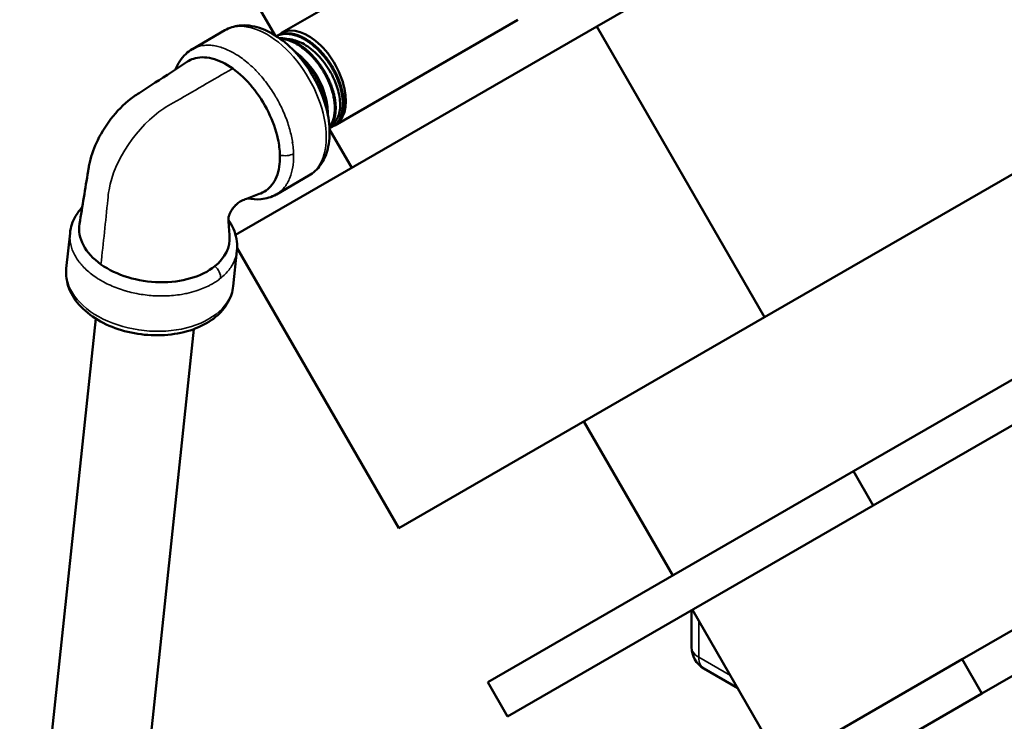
# Model space of a CAD drawing. Header units: inches. Extents: x 1 to 226, y 4 to 143.
# Tile 75 of 81: x 166.74 to 171.72, y 119.48 to 123.04. Entities that reach past the tile are written whole.
import ezdxf

# ---------------------------------------------------------------- set-up
doc = ezdxf.new("R2010")
doc.units = ezdxf.units.IN
doc.header["$LTSCALE"] = 6.666667
doc.header["$MEASUREMENT"] = 0
doc.layers.add('Visible (ANSI)', color=7, linetype='Continuous', lineweight=50)
doc.layers.add('Visible Narrow (ANSI)', color=7, linetype='Continuous', lineweight=35)

msp = doc.modelspace()

# ---------------------------------------------------------------- linework, layer by layer
at = {"layer": 'Visible (ANSI)'}
for p, q in [((170.605, 123.5484), (169.6584, 123.0019)), ((168.062, 122.9694), (168.9889, 123.5045)), ((168.0302, 122.9573), (167.9179, 123.1518)), ((168.332, 122.5017), (169.2589, 123.0368)), ((170.5084, 121.5296), (173.1267, 123.0414)), ((167.7762, 122.9833), (167.6113, 122.8881)), ((169.6584, 123.0019), (167.8301, 121.9463)), ((170.5084, 121.5296), (169.6584, 123.0019)), ((167.8627, 122.8408), (167.8627, 122.8408)), ((167.864, 122.8399), (167.864, 122.8399)), ((167.78, 122.8118), (167.78, 122.8118)), ((167.7808, 122.8113), (167.7808, 122.8113)), ((167.7865, 122.808), (167.7865, 122.808)), ((167.8044, 122.7968), (167.8044, 122.7968)), ((167.8072, 122.7949), (167.8072, 122.7949)), ((167.8625, 122.7508), (167.8624, 122.7508)), ((167.8738, 122.7399), (167.8738, 122.7399)), ((168.071, 122.5728), (168.071, 122.5728)), ((168.4179, 122.2857), (168.3057, 122.4802)), ((168.3191, 122.4948), (168.3234, 122.4971)), ((168.0478, 122.414), (168.0478, 122.414)), ((168.1184, 122.414), (168.1184, 122.4139)), ((168.1192, 122.4085), (168.1192, 122.4085)), ((168.122, 122.3833), (168.122, 122.3832)), ((168.0545, 122.3361), (168.0545, 122.3361)), ((168.1228, 122.3725), (168.1228, 122.3725)), ((168.2012, 122.2472), (168.0362, 122.1519)), ((173.5767, 122.2619), (170.9584, 120.7502)), ((171.0584, 120.577), (173.6767, 122.0887)), ((166.9727, 121.7773), (166.9917, 121.9562)), ((166.9917, 121.9562), (166.9917, 121.9563)), ((167.8179, 121.6877), (167.8369, 121.8662)), ((168.6569, 120.4607), (167.8379, 121.8793)), ((167.1277, 121.8133), (167.1277, 121.8133)), ((167.1519, 121.7949), (167.1519, 121.7949)), ((167.116, 121.7364), (167.116, 121.7364)), ((167.6679, 121.7523), (167.6679, 121.7523)), ((167.675, 121.7559), (167.675, 121.7559)), ((167.6752, 121.756), (167.6752, 121.756)), ((167.2996, 121.656), (167.2996, 121.656)), ((167.1217, 121.5226), (166.7368, 117.8936)), ((168.6569, 120.4607), (170.5084, 121.5296)), ((167.6189, 121.4699), (167.234, 117.8408)), ((174.1267, 121.3093), (171.5084, 119.7976)), ((171.6084, 119.6244), (174.2267, 121.1361)), ((170.0428, 120.2216), (169.5928, 121.001)), ((170.9584, 120.7502), (169.1069, 119.6813)), ((171.0584, 120.577), (170.9584, 120.7502)), ((169.2069, 119.5081), (171.0584, 120.577)), ((170.1381, 119.8586), (170.1381, 120.0457)), ((170.5928, 119.269), (170.1428, 120.0484)), ((171.5084, 119.7976), (169.6569, 118.7286)), ((171.6084, 119.6244), (171.5084, 119.7976)), ((170.372, 119.6514), (170.2006, 119.7503)), ((169.2069, 119.5081), (169.1069, 119.6813)), ((169.7569, 118.5554), (171.6084, 119.6244))]:
    msp.add_line(p, q, dxfattribs=at)
msp.add_arc((170.2631, 119.8586), 0.125, 180, 240, dxfattribs=at)
for centre, major_axis, ratio, start_param, end_param in [((168.197, 122.7355), (0.135, -0.2338), 0.57735, 6.240489, 9.538733), ((167.4188, 121.9536), (-0.3804, 0.0403), 0.639723, 6.246362, 7.133011), ((167.4188, 121.9536), (0.3804, -0.0403), 0.639723, 5.710415, 6.398636), ((167.4188, 121.9536), (-0.3804, 0.0403), 0.639723, 0.849826, 2.568823), ((167.3907, 121.6888), (0.2486, -0.0264), 0.639723, 0.444482, 0.444562)]:
    msp.add_ellipse(centre, major_axis=major_axis, ratio=ratio, start_param=start_param, end_param=end_param, dxfattribs=at)
for points, knots in [([(168.2012, 122.2472), (168.2243, 122.2605), (168.2442, 122.279), (168.2769, 122.3248), (168.2889, 122.3525), (168.305, 122.4168), (168.3076, 122.4543), (168.3023, 122.5341), (168.2938, 122.5765), (168.267, 122.6608), (168.2488, 122.7026), (168.2044, 122.7817), (168.1784, 122.819), (168.1208, 122.886), (168.0892, 122.9157), (168.0224, 122.9643), (167.9872, 122.9832), (167.9168, 123.0062), (167.8814, 123.0109), (167.8222, 123.0037), (167.7979, 122.9958), (167.7762, 122.9833)], [0.900274, 0.900274, 0.900274, 0.900274, 1.156978, 1.156978, 1.438369, 1.438369, 1.76525, 1.76525, 2.108327, 2.108327, 2.448696, 2.448696, 2.786997, 2.786997, 3.126894, 3.126894, 3.469994, 3.469994, 3.800515, 3.800515, 4.041866, 4.041866, 4.041866, 4.041866]), ([(168.3234, 122.4971), (168.3248, 122.4978), (168.3261, 122.4985), (168.3313, 122.5017), (168.3351, 122.5044), (168.3421, 122.5105), (168.3454, 122.5138), (168.3503, 122.5195), (168.352, 122.5217), (168.3546, 122.5254), (168.3556, 122.5269), (168.3583, 122.5311), (168.3599, 122.534), (168.3642, 122.5423), (168.3666, 122.5481), (168.3701, 122.5585), (168.3713, 122.563), (168.3732, 122.5711), (168.3739, 122.5748), (168.3759, 122.5866), (168.3768, 122.5952), (168.3772, 122.6088), (168.3773, 122.6136), (168.3771, 122.6217), (168.3769, 122.6251), (168.3765, 122.6309), (168.3763, 122.6334), (168.3753, 122.6443), (168.3741, 122.6529), (168.3715, 122.6676), (168.3702, 122.6737), (168.3675, 122.6851), (168.3662, 122.6903), (168.3634, 122.6999), (168.3621, 122.7042), (168.3578, 122.7176), (168.3546, 122.7266), (168.3478, 122.7434), (168.3445, 122.7512), (168.3395, 122.7618), (168.3382, 122.7646), (168.3351, 122.7708), (168.3333, 122.7742), (168.3265, 122.7872), (168.321, 122.7967), (168.3111, 122.8127), (168.3067, 122.8194), (168.2992, 122.8302), (168.2962, 122.8344), (168.2883, 122.8449), (168.2835, 122.8511), (168.2729, 122.8639), (168.267, 122.8706), (168.2577, 122.8805), (168.2543, 122.884), (168.2489, 122.8893), (168.2469, 122.8913), (168.2416, 122.8963), (168.2383, 122.8993), (168.2277, 122.9087), (168.2204, 122.9146), (168.208, 122.9239), (168.2029, 122.9275), (168.194, 122.9334), (168.1902, 122.9357), (168.179, 122.9424), (168.1717, 122.9463), (168.1593, 122.9521), (168.1541, 122.9543), (168.1458, 122.9575), (168.1426, 122.9586), (168.1372, 122.9604), (168.1351, 122.961), (168.1273, 122.9632), (168.1217, 122.9645), (168.1105, 122.9665), (168.1049, 122.9671), (168.0951, 122.9677), (168.0909, 122.9678), (168.0833, 122.9675), (168.0799, 122.9672), (168.0696, 122.9659), (168.0629, 122.9644), (168.0515, 122.9608), (168.0468, 122.9588), (168.0406, 122.9557), (168.039, 122.9548), (168.0371, 122.9537), (168.0368, 122.9535), (168.0365, 122.9533)], [-24.777656, -24.777656, -24.777656, -24.777656, -24.756854, -24.756854, -24.692805, -24.692805, -24.629846, -24.629846, -24.593103, -24.593103, -24.570602, -24.570602, -24.529208, -24.529208, -24.454267, -24.454267, -24.401869, -24.401869, -24.361779, -24.361779, -24.273864, -24.273864, -24.227524, -24.227524, -24.196133, -24.196133, -24.173098, -24.173098, -24.096245, -24.096245, -24.043085, -24.043085, -23.99815, -23.99815, -23.961201, -23.961201, -23.884842, -23.884842, -23.818605, -23.818605, -23.794558, -23.794558, -23.765177, -23.765177, -23.681858, -23.681858, -23.621163, -23.621163, -23.581335, -23.581335, -23.521028, -23.521028, -23.452067, -23.452067, -23.413767, -23.413767, -23.391353, -23.391353, -23.354814, -23.354814, -23.276346, -23.276346, -23.222987, -23.222987, -23.182966, -23.182966, -23.10658, -23.10658, -23.052586, -23.052586, -23.018548, -23.018548, -22.995738, -22.995738, -22.935326, -22.935326, -22.873029, -22.873029, -22.824671, -22.824671, -22.784424, -22.784424, -22.700114, -22.700114, -22.635788, -22.635788, -22.612863, -22.612863, -22.607963, -22.607963, -22.607963, -22.607963]), ([(168.0367, 122.9532), (168.0379, 122.9538), (168.0391, 122.9544), (168.0446, 122.957), (168.0491, 122.9587), (168.0587, 122.9617), (168.064, 122.9629), (168.0729, 122.9643), (168.0765, 122.9647), (168.0873, 122.9653), (168.0946, 122.9651), (168.1086, 122.9635), (168.1152, 122.9624), (168.1242, 122.9602), (168.1265, 122.9596), (168.1328, 122.9578), (168.1368, 122.9565), (168.1466, 122.953), (168.1523, 122.9507), (168.1643, 122.9452), (168.1706, 122.942), (168.181, 122.9362), (168.1851, 122.9337), (168.1914, 122.9297), (168.1935, 122.9283), (168.2008, 122.9234), (168.2059, 122.9197), (168.2188, 122.9099), (168.2264, 122.9036), (168.2361, 122.8947), (168.2383, 122.8927), (168.245, 122.8864), (168.2494, 122.882), (168.2639, 122.8669), (168.2737, 122.8556), (168.2864, 122.8393), (168.2898, 122.8348), (168.2994, 122.8214), (168.3055, 122.8123), (168.3152, 122.7965), (168.319, 122.79), (168.3244, 122.7802), (168.3262, 122.777), (168.3294, 122.7708), (168.3309, 122.7678), (168.3365, 122.7566), (168.3403, 122.7483), (168.3475, 122.7311), (168.3509, 122.7222), (168.3558, 122.7082), (168.3574, 122.7031), (168.361, 122.6911), (168.3628, 122.6843), (168.3668, 122.6675), (168.3686, 122.6576), (168.3705, 122.6442), (168.371, 122.6405), (168.3717, 122.634), (168.3719, 122.6311), (168.3729, 122.6177), (168.373, 122.6075), (168.3722, 122.5917), (168.3717, 122.5859), (168.3703, 122.5763), (168.3696, 122.5723), (168.3672, 122.5611), (168.3652, 122.5541), (168.3606, 122.5418), (168.3581, 122.5365), (168.3544, 122.5297), (168.3534, 122.528), (168.3506, 122.5236), (168.3488, 122.521), (168.341, 122.5108), (168.3342, 122.5045), (168.3241, 122.4976), (168.3214, 122.496), (168.3144, 122.4924), (168.3099, 122.4905), (168.3053, 122.4891)], [-3.210043, -3.210043, -3.210043, -3.210043, -3.193306, -3.193306, -3.133147, -3.133147, -3.067525, -3.067525, -3.024339, -3.024339, -2.940738, -2.940738, -2.867863, -2.867863, -2.843308, -2.843308, -2.800583, -2.800583, -2.740462, -2.740462, -2.674916, -2.674916, -2.63173, -2.63173, -2.609638, -2.609638, -2.555209, -2.555209, -2.4728, -2.4728, -2.448473, -2.448473, -2.399001, -2.399001, -2.282932, -2.282932, -2.239776, -2.239776, -2.156487, -2.156487, -2.098815, -2.098815, -2.070987, -2.070987, -2.045066, -2.045066, -1.974411, -1.974411, -1.898947, -1.898947, -1.85545, -1.85545, -1.796985, -1.796985, -1.710154, -1.710154, -1.677051, -1.677051, -1.650748, -1.650748, -1.552763, -1.552763, -1.493264, -1.493264, -1.449941, -1.449941, -1.367903, -1.367903, -1.295944, -1.295944, -1.271345, -1.271345, -1.229481, -1.229481, -1.10322, -1.10322, -1.060073, -1.060073, -0.993623, -0.993623, -0.993623, -0.993623]), ([(168.305, 122.4925), (168.3062, 122.4937), (168.3073, 122.495), (168.311, 122.4994), (168.3135, 122.5028), (168.3167, 122.5078), (168.3176, 122.5093), (168.32, 122.5135), (168.3214, 122.5162), (168.3255, 122.525), (168.3279, 122.5313), (168.3312, 122.5426), (168.3323, 122.5473), (168.334, 122.5558), (168.3346, 122.5596), (168.336, 122.5706), (168.3365, 122.5781), (168.3368, 122.5913), (168.3367, 122.597), (168.3362, 122.6064), (168.336, 122.6101), (168.3354, 122.6163), (168.3351, 122.6188), (168.334, 122.6279), (168.333, 122.6346), (168.3304, 122.6484), (168.3288, 122.6556), (168.3256, 122.6684), (168.324, 122.6741), (168.3208, 122.6845), (168.3193, 122.6892), (168.3148, 122.7023), (168.3116, 122.7106), (168.3055, 122.7252), (168.3027, 122.7315), (168.2979, 122.7417), (168.2959, 122.7456), (168.2926, 122.7522), (168.2912, 122.7548), (168.2862, 122.7642), (168.2823, 122.7709), (168.2741, 122.7846), (168.2697, 122.7915), (168.2615, 122.8035), (168.2579, 122.8087), (168.251, 122.818), (168.2478, 122.8222), (168.2388, 122.8335), (168.2328, 122.8405), (168.2222, 122.8523), (168.2176, 122.8572), (168.2099, 122.8649), (168.2069, 122.8678), (168.2018, 122.8726), (168.1997, 122.8745), (168.1923, 122.8812), (168.1869, 122.8857), (168.1756, 122.8947), (168.1697, 122.8991), (168.1591, 122.9064), (168.1545, 122.9094), (168.146, 122.9146), (168.1422, 122.9168), (168.1314, 122.9227), (168.1246, 122.926), (168.1127, 122.9311), (168.1077, 122.933), (168.0996, 122.9357), (168.0965, 122.9367), (168.0912, 122.9382), (168.0891, 122.9387), (168.082, 122.9404), (168.0771, 122.9413), (168.0664, 122.9429), (168.0606, 122.9433), (168.0536, 122.9434), (168.0523, 122.9434), (168.051, 122.9434)], [-20.35826, -20.35826, -20.35826, -20.35826, -20.336272, -20.336272, -20.281549, -20.281549, -20.259104, -20.259104, -20.221161, -20.221161, -20.141091, -20.141091, -20.087367, -20.087367, -20.047359, -20.047359, -19.971654, -19.971654, -19.917592, -19.917592, -19.883574, -19.883574, -19.860734, -19.860734, -19.801276, -19.801276, -19.738929, -19.738929, -19.690593, -19.690593, -19.650321, -19.650321, -19.579702, -19.579702, -19.526386, -19.526386, -19.492615, -19.492615, -19.469731, -19.469731, -19.41096, -19.41096, -19.348397, -19.348397, -19.29999, -19.29999, -19.25973, -19.25973, -19.188314, -19.188314, -19.135516, -19.135516, -19.101919, -19.101919, -19.079002, -19.079002, -19.020759, -19.020759, -18.958038, -18.958038, -18.90958, -18.90958, -18.869326, -18.869326, -18.797593, -18.797593, -18.745021, -18.745021, -18.711503, -18.711503, -18.688568, -18.688568, -18.63539, -18.63539, -18.569906, -18.569906, -18.555101, -18.555101, -18.555101, -18.555101]), ([(168.0549, 122.9407), (168.0589, 122.9405), (168.063, 122.9401), (168.0708, 122.939), (168.0746, 122.9384), (168.0806, 122.9371), (168.0829, 122.9366), (168.0925, 122.9341), (168.0999, 122.9317), (168.1148, 122.9259), (168.1222, 122.9226), (168.1337, 122.9166), (168.1378, 122.9143), (168.1524, 122.9057), (168.1628, 122.8986), (168.1781, 122.8868), (168.183, 122.8828), (168.1902, 122.8766), (168.1924, 122.8746), (168.1985, 122.8691), (168.2023, 122.8655), (168.2128, 122.8551), (168.2194, 122.8482), (168.2304, 122.8358), (168.2348, 122.8305), (168.2428, 122.8206), (168.2463, 122.8161), (168.2559, 122.803), (168.2619, 122.7943), (168.2721, 122.7783), (168.2764, 122.7711), (168.2822, 122.7609), (168.2837, 122.758), (168.2877, 122.7506), (168.2901, 122.7461), (168.2964, 122.7333), (168.3002, 122.725), (168.3067, 122.7094), (168.3095, 122.7022), (168.3139, 122.6899), (168.3156, 122.6848), (168.3202, 122.67), (168.3228, 122.6604), (168.3267, 122.6429), (168.3282, 122.6349), (168.3297, 122.6243), (168.3301, 122.6215), (168.331, 122.6142), (168.3314, 122.6096), (168.3322, 122.5985), (168.3324, 122.5921), (168.3323, 122.5792), (168.3319, 122.5726), (168.3309, 122.5621), (168.3303, 122.558), (168.3281, 122.545), (168.326, 122.5366), (168.3216, 122.524), (168.3197, 122.5195), (168.3168, 122.5134), (168.3159, 122.5116), (168.3133, 122.5069), (168.3115, 122.5041), (168.3081, 122.4991), (168.3065, 122.497), (168.3049, 122.495)], [-7.251704, -7.251704, -7.251704, -7.251704, -7.205673, -7.205673, -7.164828, -7.164828, -7.140093, -7.140093, -7.061366, -7.061366, -6.984088, -6.984088, -6.940946, -6.940946, -6.831658, -6.831658, -6.778363, -6.778363, -6.754046, -6.754046, -6.711717, -6.711717, -6.636026, -6.636026, -6.582503, -6.582503, -6.538476, -6.538476, -6.457979, -6.457979, -6.393742, -6.393742, -6.368848, -6.368848, -6.329454, -6.329454, -6.258702, -6.258702, -6.197441, -6.197441, -6.154102, -6.154102, -6.071904, -6.071904, -6.001694, -6.001694, -5.977062, -5.977062, -5.935044, -5.935044, -5.874428, -5.874428, -5.80901, -5.80901, -5.765811, -5.765811, -5.668974, -5.668974, -5.61041, -5.61041, -5.585843, -5.585843, -5.542929, -5.542929, -5.508364, -5.508364, -5.508364, -5.508364]), ([(168.311, 122.4996), (168.3241, 122.5069), (168.3349, 122.518), (168.3478, 122.5413), (168.3517, 122.5512), (168.3598, 122.5837), (168.3607, 122.6087), (168.3555, 122.6499), (168.3527, 122.6642), (168.3418, 122.7046), (168.3314, 122.731), (168.3027, 122.7864), (168.2837, 122.8147), (168.2521, 122.8514), (168.2417, 122.8621), (168.2077, 122.8933), (168.1832, 122.9103), (168.1473, 122.927), (168.1361, 122.9311), (168.1127, 122.9371), (168.1006, 122.9388), (168.089, 122.9387)], [1.04711, 1.04711, 1.04711, 1.04711, 1.260448, 1.260448, 1.388224, 1.388224, 1.639427, 1.639427, 1.765642, 1.765642, 1.990029, 1.990029, 2.246931, 2.246931, 2.364213, 2.364213, 2.616799, 2.616799, 2.73204, 2.73204, 2.863286, 2.863286, 2.863286, 2.863286]), ([(167.5256, 122.7847), (167.5374, 122.8149), (167.5548, 122.8419), (167.5874, 122.8724), (167.5986, 122.8808), (167.6107, 122.8878)], [0.4025982, 0.4025982, 0.4025982, 0.4025982, 0.7250855, 0.7250855, 0.8724894, 0.8724894, 0.8724894, 0.8724894]), ([(168.296, 122.559), (168.2962, 122.5639), (168.2963, 122.569), (168.296, 122.5793), (168.2957, 122.5844), (168.2951, 122.5913), (168.295, 122.593), (168.2945, 122.5974), (168.2942, 122.6001), (168.2934, 122.606), (168.2929, 122.6093), (168.2909, 122.6218), (168.2889, 122.6313), (168.2846, 122.6479), (168.2826, 122.655), (168.2788, 122.6668), (168.2772, 122.6715), (168.273, 122.6833), (168.2702, 122.6904), (168.2639, 122.7054), (168.2603, 122.7133), (168.2542, 122.7255), (168.252, 122.7299), (168.2483, 122.7368), (168.2469, 122.7394), (168.2401, 122.7514), (168.2345, 122.7606), (168.2232, 122.7778), (168.2177, 122.7857), (168.2088, 122.7975), (168.2056, 122.8016), (168.1978, 122.8112), (168.1932, 122.8166), (168.1822, 122.8289), (168.1757, 122.8357), (168.1656, 122.8456), (168.162, 122.8489), (168.1564, 122.854), (168.1543, 122.8558), (168.1477, 122.8616), (168.143, 122.8654), (168.1346, 122.8718), (168.1309, 122.8746), (168.1272, 122.8772)], [-15.725134, -15.725134, -15.725134, -15.725134, -15.675775, -15.675775, -15.627656, -15.627656, -15.612176, -15.612176, -15.587793, -15.587793, -15.558856, -15.558856, -15.476423, -15.476423, -15.415842, -15.415842, -15.376003, -15.376003, -15.315966, -15.315966, -15.248603, -15.248603, -15.210853, -15.210853, -15.188356, -15.188356, -15.105856, -15.105856, -15.032143, -15.032143, -14.992183, -14.992183, -14.937192, -14.937192, -14.862937, -14.862937, -14.823537, -14.823537, -14.801121, -14.801121, -14.751403, -14.751403, -14.711893, -14.711893, -14.711893, -14.711893]), ([(167.8151, 122.7895), (167.7799, 122.8145), (167.708, 122.8492), (167.6318, 122.8481), (167.596, 122.8307), (167.587, 122.8248)], [0, 0, 0, 0, 0.0625, 0.125, 0.148239, 0.148239, 0.148239, 0.148239]), ([(168.146, 122.8566), (168.1488, 122.8543), (168.1515, 122.8519), (168.1619, 122.8425), (168.1695, 122.8351), (168.1821, 122.8217), (168.1872, 122.816), (168.1958, 122.8058), (168.1994, 122.8015), (168.2086, 122.7896), (168.2142, 122.782), (168.2235, 122.7683), (168.2274, 122.7623), (168.2323, 122.7544), (168.2335, 122.7525), (168.2364, 122.7476), (168.2381, 122.7447), (168.242, 122.7378), (168.2441, 122.734), (168.2514, 122.7202), (168.2562, 122.7102), (168.2621, 122.6969), (168.2634, 122.6937), (168.267, 122.6851), (168.2691, 122.6797), (168.2731, 122.6685), (168.275, 122.6627), (168.2801, 122.6464), (168.2829, 122.6359), (168.2861, 122.6206), (168.2871, 122.6156), (168.2884, 122.6079), (168.2888, 122.6051), (168.2903, 122.5946), (168.291, 122.5869), (168.2914, 122.5794)], [-11.0414678, -11.0414678, -11.0414678, -11.0414678, -11.011933, -11.011933, -10.9269546, -10.9269546, -10.8671653, -10.8671653, -10.8237068, -10.8237068, -10.7515329, -10.7515329, -10.6972167, -10.6972167, -10.6803735, -10.6803735, -10.6540786, -10.6540786, -10.6205052, -10.6205052, -10.5345705, -10.5345705, -10.5075522, -10.5075522, -10.4613007, -10.4613007, -10.4126281, -10.4126281, -10.3224714, -10.3224714, -10.2788872, -10.2788872, -10.2543251, -10.2543251, -10.184064, -10.184064, -10.184064, -10.184064]), ([(168.2815, 122.6584), (168.2743, 122.6857), (168.263, 122.714), (168.2304, 122.7732), (168.2077, 122.8034), (168.1826, 122.8283)], [0.26080071, 0.26080071, 0.26080071, 0.26080071, 0.26585723, 0.26585723, 0.27189322, 0.27189322, 0.27189322, 0.27189322]), ([(167.0396, 122.0029), (167.0546, 122.0934), (167.069, 122.1796), (167.0841, 122.2757), (167.085, 122.2815), (167.0875, 122.2962), (167.0892, 122.3055), (167.0998, 122.3534), (167.1139, 122.3911), (167.1529, 122.4699), (167.1798, 122.5113), (167.2412, 122.5862), (167.2765, 122.6204), (167.3241, 122.6539), (167.3328, 122.6595), (167.3695, 122.6834), (167.3958, 122.7002), (167.4773, 122.7531), (167.532, 122.7889), (167.587, 122.8248)], [0, 0, 0, 0, 0.906317, 0.906317, 0.96241, 0.96241, 1.03969, 1.03969, 1.348112, 1.348112, 1.715214, 1.715214, 2.089326, 2.089326, 2.179789, 2.179789, 2.485851, 2.485851, 3.090558, 3.090558, 3.090558, 3.090558]), ([(168.0544, 122.3516), (168.0536, 122.3774), (168.0447, 122.4486), (168.0015, 122.5707), (167.919, 122.6993), (167.8503, 122.7645), (167.8151, 122.7895)], [0.7736507, 0.7736507, 0.7736507, 0.7736507, 0.8125, 0.875, 0.9375, 1, 1, 1, 1]), ([(167.9572, 122.1572), (167.9827, 122.1671), (168.0273, 122.2034), (168.0487, 122.2679), (168.0543, 122.3207), (168.0548, 122.3359), (168.0544, 122.3516)], [0.6288463, 0.6288463, 0.6288463, 0.6288463, 0.6875, 0.75, 0.75, 0.7736507, 0.7736507, 0.7736507, 0.7736507]), ([(167.9572, 122.1572), (167.9346, 122.1485), (167.9128, 122.1402), (167.8828, 122.1286), (167.8744, 122.1253), (167.8637, 122.121), (167.8617, 122.1202), (167.858, 122.1185), (167.8555, 122.1172), (167.8499, 122.1138), (167.8468, 122.1118), (167.841, 122.1074), (167.8384, 122.1052), (167.8337, 122.1009), (167.8315, 122.0989), (167.8272, 122.0944), (167.825, 122.0919), (167.8206, 122.0868), (167.8185, 122.0841), (167.8144, 122.0787), (167.8125, 122.0759), (167.809, 122.0705), (167.8074, 122.0678), (167.8031, 122.0601), (167.8009, 122.0554), (167.7977, 122.0474), (167.7965, 122.0439), (167.7946, 122.0371), (167.7941, 122.0341), (167.7935, 122.0303), (167.7934, 122.029), (167.7934, 122.0274), (167.7934, 122.027), (167.7934, 122.0266), (167.7934, 122.0266), (167.7934, 122.0266), (167.7934, 122.0266), (167.7934, 122.0264), (167.7936, 122.0236), (167.7939, 122.0179), (167.7943, 122.0127), (167.7952, 121.9998), (167.7958, 121.9919), (167.7974, 121.9702), (167.7985, 121.9562), (167.7996, 121.9416)], [0, 0, 0, 0, 0.257388, 0.257388, 0.353883, 0.353883, 0.390892, 0.390892, 0.442526, 0.442526, 0.490534, 0.490534, 0.524269, 0.524269, 0.550129, 0.550129, 0.576036, 0.576036, 0.601975, 0.601975, 0.627911, 0.627911, 0.653809, 0.653809, 0.706164, 0.706164, 0.758024, 0.758024, 0.828878, 0.828878, 0.882072, 0.882072, 0.91975, 0.91975, 0.92328, 0.92328, 0.923682, 0.923682, 0.945433, 0.945433, 1.003146, 1.003146, 1.094461, 1.094461, 1.253186, 1.253186, 1.253186, 1.253186]), ([(168.0356, 122.1516), (168.0122, 122.1381), (167.9855, 122.1299), (167.9362, 122.1256), (167.9137, 122.1272), (167.8912, 122.1318)], [0, 0, 0, 0, 0.2860165, 0.2860165, 0.5126116, 0.5126116, 0.5126116, 0.5126116]), ([(166.9917, 121.9563), (166.9948, 121.9858), (167.0045, 122.015), (167.029, 122.0574), (167.0404, 122.0726), (167.0535, 122.0867)], [0, 0, 0, 0, 0.3006096, 0.3006096, 0.4837176, 0.4837176, 0.4837176, 0.4837176]), ([(167.7936, 122.023), (167.7955, 122.0202), (167.7974, 122.0174), (167.8192, 121.9834), (167.8323, 121.9488), (167.8385, 121.8982), (167.8386, 121.8823), (167.8369, 121.8666)], [2.1375937, 2.1375937, 2.1375937, 2.1375937, 2.1692122, 2.1692122, 2.5218493, 2.5218493, 2.6811777, 2.6811777, 2.6811777, 2.6811777]), ([(167.8179, 121.6877), (167.8148, 121.6584), (167.8054, 121.63), (167.7751, 121.5766), (167.7537, 121.552), (167.6996, 121.5075), (167.666, 121.4884), (167.5903, 121.4584), (167.5479, 121.448), (167.4596, 121.4371), (167.4137, 121.4367), (167.323, 121.4458), (167.2782, 121.4552), (167.1936, 121.4833), (167.1539, 121.5019), (167.0835, 121.5472), (167.0528, 121.5739), (167.0054, 121.6329), (166.9882, 121.6651), (166.9722, 121.7247), (166.9699, 121.7512), (166.9727, 121.7773)], [3.991419, 3.991419, 3.991419, 3.991419, 4.26288, 4.26288, 4.552608, 4.552608, 4.875734, 4.875734, 5.214013, 5.214013, 5.552677, 5.552677, 5.890358, 5.890358, 6.228933, 6.228933, 6.567461, 6.567461, 6.890974, 6.890974, 7.133011, 7.133011, 7.133011, 7.133011])]:
    msp.add_open_spline(points, degree=3, knots=knots, dxfattribs=at)
for points in [[(168.0356, 122.1516), (168.0356, 122.1516), (168.0356, 122.1516), (168.0356, 122.1516)], [(167.1951, 121.7688), (167.1951, 121.7688), (167.1951, 121.7688), (167.1951, 121.7688)], [(167.6209, 121.7329), (167.6209, 121.7329), (167.6209, 121.7329), (167.6209, 121.7329)], [(167.6275, 121.7352), (167.6275, 121.7352), (167.6275, 121.7352), (167.6275, 121.7352)]]:
    msp.add_open_spline(points, degree=3, dxfattribs=at)
at = {"layer": 'Visible Narrow (ANSI)'}
for p, q in [((170.1748, 119.8075), (170.1748, 119.993)), ((170.3354, 119.7148), (170.1748, 119.8075))]:
    msp.add_line(p, q, dxfattribs=at)
for centre, major_axis, ratio, start_param, end_param in [((167.9887, 122.6153), (0.2125, -0.3681), 0.57735, 0, 3.141593), ((168.0831, 122.3797), (0.0571, 0.0016), 0.557524, 4.169527, 5.481467), ((167.7083, 121.752), (0.0357, -0.0446), 0.645969, 0.577255, 1.888924), ((167.3953, 121.7325), (-0.4226, 0.0448), 0.639723, 0, 3.141593), ((170.2631, 119.8586), (-0.125, 0), 0.57735, 0, 0.785398), ((170.2631, 119.8586), (-0.0625, -0.1083), 0.57735, 5.497787, 6.283185)]:
    msp.add_ellipse(centre, major_axis=major_axis, ratio=ratio, start_param=start_param, end_param=end_param, dxfattribs=at)
for points, knots in [([(167.6107, 122.8878), (167.6162, 122.8909), (167.6219, 122.8937), (167.6278, 122.8962), (167.6342, 122.8988), (167.6409, 122.901), (167.6478, 122.9027), (167.6559, 122.9048), (167.6642, 122.9062), (167.6727, 122.9069), (167.6812, 122.9077), (167.69, 122.9078), (167.6989, 122.9074), (167.7073, 122.9069), (167.7159, 122.9059), (167.7247, 122.9044), (167.7252, 122.9043), (167.7257, 122.9042), (167.7262, 122.9041), (167.7355, 122.9024), (167.745, 122.9), (167.7547, 122.8971), (167.7739, 122.8912), (167.7934, 122.8829), (167.8129, 122.8724), (167.8204, 122.8684), (167.8278, 122.864), (167.8353, 122.8594), (167.8377, 122.8579), (167.8401, 122.8564), (167.8424, 122.8548), (167.8523, 122.8484), (167.8621, 122.8414), (167.8719, 122.834), (167.8913, 122.8191), (167.9102, 122.8023), (167.9286, 122.7837), (167.9338, 122.7784), (167.9391, 122.773), (167.9442, 122.7674), (167.9481, 122.7631), (167.952, 122.7588), (167.9558, 122.7544), (167.9646, 122.7443), (167.9732, 122.7339), (167.9816, 122.7231), (167.9982, 122.7016), (168.0138, 122.6788), (168.0283, 122.6548), (168.031, 122.6503), (168.0337, 122.6457), (168.0364, 122.6411), (168.0476, 122.6215), (168.0579, 122.6016), (168.0672, 122.5813), (168.0729, 122.5688), (168.0782, 122.5563), (168.0831, 122.5436), (168.0881, 122.5309), (168.0927, 122.518), (168.0967, 122.5053), (168.0975, 122.5029), (168.0983, 122.5004), (168.099, 122.498), (168.1061, 122.4751), (168.1116, 122.4525), (168.1157, 122.4301), (168.1202, 122.4055), (168.1228, 122.3811), (168.1235, 122.358)], [0.1067076, 0.1067076, 0.1067076, 0.1067076, 0.1190874, 0.1190874, 0.1190874, 0.1325563, 0.1325563, 0.1325563, 0.1481774, 0.1481774, 0.1481774, 0.1638105, 0.1638105, 0.1638105, 0.1786311, 0.1786311, 0.1786311, 0.1794318, 0.1794318, 0.1794318, 0.1950373, 0.1950373, 0.1950373, 0.2262738, 0.2262738, 0.2262738, 0.2381747, 0.2381747, 0.2381747, 0.2419309, 0.2419309, 0.2419309, 0.2575498, 0.2575498, 0.2575498, 0.2887769, 0.2887769, 0.2887769, 0.2977184, 0.2977184, 0.2977184, 0.3044794, 0.3044794, 0.3044794, 0.320115, 0.320115, 0.320115, 0.3513186, 0.3513186, 0.3513186, 0.3572621, 0.3572621, 0.3572621, 0.382615, 0.382615, 0.382615, 0.3982254, 0.3982254, 0.3982254, 0.4138375, 0.4138375, 0.4138375, 0.4168058, 0.4168058, 0.4168058, 0.4450927, 0.4450927, 0.4450927, 0.4763495, 0.4763495, 0.4763495, 0.4763495]), ([(167.8151, 122.7895), (167.7145, 122.7314), (167.5984, 122.6631), (167.4819, 122.5975), (167.3326, 122.4998), (167.2144, 122.324), (167.1861, 122.1575), (167.1743, 122.0323), (167.1598, 121.9062), (167.1483, 121.7975)], [0, 0, 0, 0, 0.273542, 0.316143, 0.316143, 0.683857, 0.683857, 0.726458, 1, 1, 1, 1]), ([(168.1217, 122.3075), (168.1211, 122.3023), (168.1204, 122.2971), (168.1197, 122.292), (168.1165, 122.2715), (168.1114, 122.2525), (168.1045, 122.2352), (168.101, 122.2266), (168.097, 122.2183), (168.0927, 122.2106), (168.0913, 122.2082), (168.0899, 122.2058), (168.0884, 122.2035), (168.0853, 122.1984), (168.0819, 122.1936), (168.0783, 122.1891), (168.068, 122.1758), (168.056, 122.1647), (168.0424, 122.1558), (168.0402, 122.1543), (168.0379, 122.1529), (168.0356, 122.1516)], [0.5, 0.5, 0.5, 0.5, 0.5077289, 0.5077289, 0.5077289, 0.5390193, 0.5390193, 0.5390193, 0.5546442, 0.5546442, 0.5546442, 0.5595518, 0.5595518, 0.5595518, 0.5702959, 0.5702959, 0.5702959, 0.6015855, 0.6015855, 0.6015855, 0.6067383, 0.6067383, 0.6067383, 0.6067383]), ([(167.7128, 121.6993), (167.708, 121.6965), (167.7031, 121.6938), (167.6981, 121.6912), (167.6878, 121.6859), (167.6771, 121.6809), (167.6659, 121.6763), (167.6548, 121.6717), (167.6431, 121.6674), (167.6311, 121.6636), (167.6154, 121.6585), (167.5992, 121.6542), (167.5824, 121.6506), (167.5738, 121.6487), (167.5651, 121.647), (167.5562, 121.6456), (167.5432, 121.6434), (167.5298, 121.6416), (167.5163, 121.6403), (167.5027, 121.639), (167.4891, 121.6381), (167.4754, 121.6377), (167.4599, 121.6372), (167.4443, 121.6373), (167.4286, 121.6379), (167.4167, 121.6384), (167.4047, 121.6392), (167.3927, 121.6403), (167.3788, 121.6417), (167.3648, 121.6434), (167.3511, 121.6456), (167.3374, 121.6478), (167.3239, 121.6504), (167.3105, 121.6534), (167.2978, 121.6563), (167.2853, 121.6595), (167.2729, 121.6631), (167.2722, 121.6633), (167.2716, 121.6635), (167.2709, 121.6637), (167.2579, 121.6675), (167.2449, 121.6718), (167.2324, 121.6764), (167.2072, 121.6857), (167.1835, 121.6964), (167.1614, 121.7084), (167.1529, 121.7129), (167.1447, 121.7177), (167.1368, 121.7226), (167.1342, 121.7242), (167.1317, 121.7258), (167.1293, 121.7274), (167.119, 121.7341), (167.1091, 121.7411), (167.0998, 121.7483), (167.0812, 121.7627), (167.0648, 121.778), (167.0506, 121.7942), (167.0466, 121.7988), (167.0427, 121.8036), (167.039, 121.8083), (167.0362, 121.8119), (167.0335, 121.8155), (167.031, 121.8192), (167.0251, 121.8277), (167.0198, 121.8362), (167.0152, 121.8449), (167.0059, 121.8622), (166.9992, 121.88), (166.9952, 121.898), (166.9944, 121.9014), (166.9937, 121.9048), (166.9932, 121.9082), (166.9907, 121.9228), (166.9901, 121.9373), (166.9912, 121.9516), (166.9914, 121.9532), (166.9915, 121.9547), (166.9917, 121.9562)], [0, 0, 0, 0, 0.007647, 0.007647, 0.007647, 0.0232683, 0.0232683, 0.0232683, 0.0389115, 0.0389115, 0.0389115, 0.0595437, 0.0595437, 0.0595437, 0.0700953, 0.0700953, 0.0700953, 0.0857195, 0.0857195, 0.0857195, 0.1013595, 0.1013595, 0.1013595, 0.1190874, 0.1190874, 0.1190874, 0.1325563, 0.1325563, 0.1325563, 0.1481774, 0.1481774, 0.1481774, 0.1638105, 0.1638105, 0.1638105, 0.1786311, 0.1786311, 0.1786311, 0.1794318, 0.1794318, 0.1794318, 0.1950373, 0.1950373, 0.1950373, 0.2262738, 0.2262738, 0.2262738, 0.2381747, 0.2381747, 0.2381747, 0.2419309, 0.2419309, 0.2419309, 0.2575498, 0.2575498, 0.2575498, 0.2887769, 0.2887769, 0.2887769, 0.2977184, 0.2977184, 0.2977184, 0.3044794, 0.3044794, 0.3044794, 0.320115, 0.320115, 0.320115, 0.3513186, 0.3513186, 0.3513186, 0.3572621, 0.3572621, 0.3572621, 0.382615, 0.382615, 0.382615, 0.385348, 0.385348, 0.385348, 0.385348]), ([(167.8369, 121.8666), (167.8352, 121.8503), (167.8312, 121.8344), (167.825, 121.819), (167.8243, 121.8173), (167.8237, 121.8157), (167.823, 121.8141), (167.82, 121.8073), (167.8166, 121.8006), (167.8127, 121.794), (167.808, 121.7859), (167.8027, 121.778), (167.7968, 121.7703), (167.7848, 121.7549), (167.7705, 121.7405), (167.7539, 121.7272)], [0.88514302, 0.88514302, 0.88514302, 0.88514302, 0.91388196, 0.91388196, 0.91388196, 0.9168626, 0.9168626, 0.9168626, 0.92953946, 0.92953946, 0.92953946, 0.94512594, 0.94512594, 0.94512594, 0.9764144, 0.9764144, 0.9764144, 0.9764144]), ([(167.7539, 121.7272), (167.7477, 121.7222), (167.7411, 121.7174), (167.7343, 121.7127), (167.7274, 121.708), (167.7203, 121.7036), (167.7128, 121.6993)], [0.9764144, 0.9764144, 0.9764144, 0.9764144, 0.9882072, 0.9882072, 0.9882072, 1, 1, 1, 1])]:
    msp.add_open_spline(points, degree=3, knots=knots, dxfattribs=at)
msp.add_open_spline([(168.1235, 122.358), (168.1237, 122.3492), (168.1237, 122.3321), (168.1225, 122.3156), (168.1217, 122.3075)], degree=3, dxfattribs=at)

doc.saveas('drawing.dxf')
